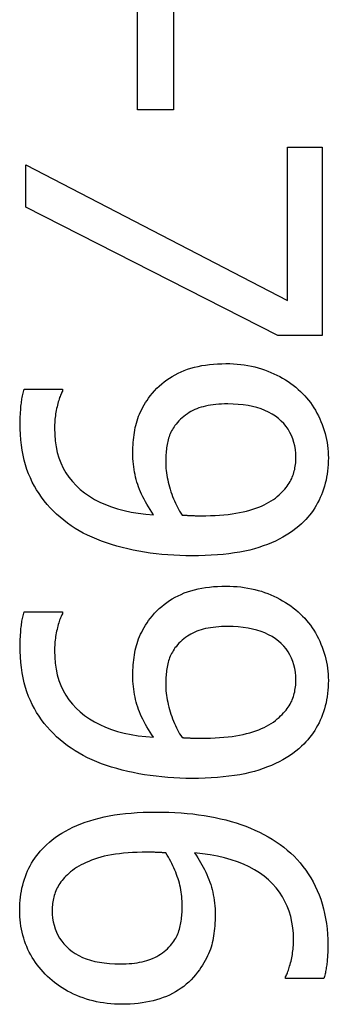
# Model space of a CAD drawing. Header units: inches. Extents: x 5.1 to 81, y 4.4 to 51.
# Tile 16 of 56: x 5.381 to 5.422, y 32.4388 to 32.5696. Entities that reach past the tile are written whole.
import ezdxf

# ---------------------------------------------------------------- set-up
doc = ezdxf.new("R2010")
doc.units = ezdxf.units.IN
doc.header["$MEASUREMENT"] = 0
doc.layers.add('Visible Edges(ANSI)', color=7, linetype='Continuous', lineweight=25)

msp = doc.modelspace()

# ---------------------------------------------------------------- linework, layer by layer
at = {"layer": 'Visible Edges(ANSI)'}
for p, q in [((5.39665, 32.55759), (5.39665, 32.57249)), ((5.40144, 32.57249), (5.40144, 32.55759)), ((5.40144, 32.55759), (5.39665, 32.55759)), ((5.41656, 32.53229), (5.41656, 32.55262)), ((5.41656, 32.55262), (5.42119, 32.55262)), ((5.42119, 32.55262), (5.42119, 32.52764)), ((5.38182, 32.54467), (5.38182, 32.55029)), ((5.38182, 32.55029), (5.41656, 32.53229)), ((5.41529, 32.52764), (5.38182, 32.54467)), ((5.42119, 32.52764), (5.41529, 32.52764)), ((5.3816, 32.52049), (5.38667, 32.52049)), ((5.38667, 32.52049), (5.38667, 32.52023)), ((5.3816, 32.49095), (5.38667, 32.49095)), ((5.38667, 32.49095), (5.38667, 32.49069)), ((5.41631, 32.44226), (5.41631, 32.44248)), ((5.42138, 32.44226), (5.41631, 32.44226))]:
    msp.add_line(p, q, dxfattribs=at)
at = {"layer": 'Visible Edges(ANSI)', "flags": 128}
for points in [[(5.39834, 32.51963), (5.39862, 32.51997), (5.39891, 32.5203), (5.39921, 32.52062), (5.39952, 32.52092), (5.39985, 32.5212), (5.40018, 32.52148), (5.40053, 32.52174), (5.40089, 32.52198), (5.40126, 32.52221), (5.40164, 32.52243), (5.40204, 32.52263), (5.40244, 32.52282), (5.40286, 32.52299), (5.4033, 32.52315), (5.40374, 32.52329), (5.4042, 32.52342), (5.40468, 32.52353), (5.40517, 32.52363), (5.40567, 32.52371), (5.40619, 32.52378), (5.40672, 32.52383), (5.40726, 32.52387), (5.40782, 32.52389), (5.40839, 32.5239)], [(5.40839, 32.5239), (5.4089, 32.5239), (5.40939, 32.52388), (5.40988, 32.52384), (5.41036, 32.52379), (5.41083, 32.52373), (5.4113, 32.52366), (5.41176, 32.52357), (5.41221, 32.52346), (5.41265, 32.52335), (5.41309, 32.52322), (5.41352, 32.52307), (5.41395, 32.52291), (5.41436, 32.52274), (5.41477, 32.52256), (5.41516, 32.52237), (5.41555, 32.52217), (5.41592, 32.52196), (5.41629, 32.52174), (5.41665, 32.52151), (5.41699, 32.52127), (5.41733, 32.52102), (5.41766, 32.52076), (5.41798, 32.52048), (5.41829, 32.5202)], [(5.38105, 32.51602), (5.38105, 32.5162), (5.38106, 32.51638), (5.38106, 32.51656), (5.38107, 32.51674), (5.38107, 32.51692), (5.38108, 32.51711), (5.38109, 32.5173), (5.3811, 32.51749), (5.38112, 32.51768), (5.38113, 32.51788), (5.38115, 32.51807), (5.38116, 32.51827), (5.38118, 32.51847), (5.38121, 32.51867), (5.38123, 32.51886), (5.38126, 32.51905), (5.38129, 32.51924), (5.38133, 32.51942), (5.38137, 32.51961), (5.38141, 32.51979), (5.38145, 32.51997), (5.38149, 32.52014), (5.38154, 32.52032), (5.3816, 32.52049)], [(5.38667, 32.52023), (5.3866, 32.52012), (5.38654, 32.51999), (5.38648, 32.51985), (5.38642, 32.51971), (5.38636, 32.51955), (5.3863, 32.51938), (5.38624, 32.5192), (5.38618, 32.51901), (5.38612, 32.51882), (5.38606, 32.51861), (5.38601, 32.51839), (5.38595, 32.51816), (5.3859, 32.51793), (5.38585, 32.51769), (5.3858, 32.51746), (5.38576, 32.51722), (5.38573, 32.51698), (5.3857, 32.51675), (5.38567, 32.51651), (5.38565, 32.51627), (5.38564, 32.51604), (5.38562, 32.5158), (5.38562, 32.51556), (5.38562, 32.51532)], [(5.41829, 32.5202), (5.41857, 32.51993), (5.41885, 32.51964), (5.41911, 32.51934), (5.41937, 32.51903), (5.41961, 32.51872), (5.41984, 32.51839), (5.42007, 32.51805), (5.42028, 32.5177), (5.42048, 32.51734), (5.42067, 32.51697), (5.42085, 32.51659), (5.42101, 32.5162), (5.42117, 32.5158), (5.42131, 32.5154), (5.42144, 32.51501), (5.42155, 32.51461), (5.42166, 32.51421), (5.42174, 32.51381), (5.42182, 32.51341), (5.42188, 32.51301), (5.42193, 32.51261), (5.42196, 32.5122), (5.42198, 32.5118), (5.42199, 32.5114)], [(5.39602, 32.51203), (5.39602, 32.51239), (5.39603, 32.51275), (5.39605, 32.5131), (5.39607, 32.51344), (5.3961, 32.51378), (5.39614, 32.51411), (5.39618, 32.51444), (5.39623, 32.51476), (5.39629, 32.51508), (5.39635, 32.5154), (5.39642, 32.5157), (5.39649, 32.51601), (5.39658, 32.51631), (5.39668, 32.51661), (5.39679, 32.51691), (5.39691, 32.51721), (5.39705, 32.51751), (5.3972, 32.51781), (5.39736, 32.51811), (5.39753, 32.51842), (5.39771, 32.51872), (5.39791, 32.51902), (5.39812, 32.51932), (5.39834, 32.51963)], [(5.40862, 32.51854), (5.40821, 32.51854), (5.40781, 32.51852), (5.40743, 32.5185), (5.40706, 32.51847), (5.4067, 32.51843), (5.40635, 32.51838), (5.40601, 32.51833), (5.40569, 32.51826), (5.40538, 32.51818), (5.40508, 32.5181), (5.40479, 32.51801), (5.40452, 32.5179), (5.40425, 32.51779), (5.40399, 32.51767), (5.40374, 32.51754), (5.4035, 32.51739), (5.40326, 32.51724), (5.40302, 32.51707), (5.4028, 32.5169), (5.40258, 32.51671), (5.40236, 32.51652), (5.40215, 32.51631), (5.40195, 32.51609), (5.40176, 32.51586)], [(5.41768, 32.51143), (5.41766, 32.51196), (5.41761, 32.51248), (5.41753, 32.51297), (5.41742, 32.51345), (5.41727, 32.51391), (5.4171, 32.51435), (5.41689, 32.51477), (5.41664, 32.51518), (5.41637, 32.51556), (5.41606, 32.51593), (5.41572, 32.51628), (5.41535, 32.51661), (5.41495, 32.51692), (5.41452, 32.5172), (5.41406, 32.51746), (5.41357, 32.51768), (5.41305, 32.51789), (5.4125, 32.51806), (5.41193, 32.51821), (5.41132, 32.51833), (5.41069, 32.51842), (5.41003, 32.51849), (5.40934, 32.51853), (5.40862, 32.51854)], [(5.38734, 32.50272), (5.38684, 32.5031), (5.38636, 32.5035), (5.3859, 32.50391), (5.38546, 32.50433), (5.38504, 32.50477), (5.38464, 32.50521), (5.38426, 32.50568), (5.3839, 32.50615), (5.38356, 32.50664), (5.38324, 32.50714), (5.38294, 32.50765), (5.38266, 32.50817), (5.38241, 32.50872), (5.38217, 32.50928), (5.38196, 32.50986), (5.38177, 32.51046), (5.3816, 32.51109), (5.38146, 32.51173), (5.38133, 32.5124), (5.38123, 32.51308), (5.38115, 32.51378), (5.3811, 32.51451), (5.38106, 32.51526), (5.38105, 32.51602)], [(5.38562, 32.51532), (5.38564, 32.51447), (5.38571, 32.51366), (5.38583, 32.51287), (5.38599, 32.51212), (5.38621, 32.5114), (5.38647, 32.51071), (5.38678, 32.51004), (5.38713, 32.50941), (5.38754, 32.50881), (5.38799, 32.50825), (5.38848, 32.50771), (5.38903, 32.5072), (5.38962, 32.50673), (5.39025, 32.50629), (5.39092, 32.50588), (5.39163, 32.50551), (5.39238, 32.50518), (5.39317, 32.50488), (5.394, 32.50462), (5.39487, 32.50439), (5.39578, 32.5042), (5.39673, 32.50404), (5.39773, 32.50392), (5.39876, 32.50383)], [(5.40176, 32.51586), (5.40162, 32.51569), (5.4015, 32.51552), (5.40138, 32.51534), (5.40127, 32.51516), (5.40116, 32.51497), (5.40107, 32.51478), (5.40098, 32.51459), (5.4009, 32.51439), (5.40083, 32.5142), (5.40076, 32.51399), (5.40071, 32.51379), (5.40066, 32.51358), (5.40061, 32.51337), (5.40058, 32.51316), (5.40054, 32.51294), (5.40051, 32.51272), (5.40048, 32.5125), (5.40045, 32.51227), (5.40043, 32.51204), (5.40042, 32.51181), (5.4004, 32.51157), (5.40039, 32.51134), (5.40039, 32.5111), (5.40039, 32.51085)], [(5.39876, 32.50383), (5.39853, 32.50418), (5.3983, 32.50453), (5.39809, 32.50488), (5.39789, 32.50522), (5.3977, 32.50556), (5.39752, 32.50589), (5.39735, 32.50623), (5.39719, 32.50656), (5.39705, 32.50689), (5.39691, 32.50721), (5.39678, 32.50753), (5.39667, 32.50785), (5.39657, 32.50818), (5.39647, 32.5085), (5.39638, 32.50883), (5.39631, 32.50917), (5.39624, 32.50951), (5.39618, 32.50986), (5.39613, 32.51021), (5.39609, 32.51056), (5.39606, 32.51092), (5.39603, 32.51129), (5.39602, 32.51166), (5.39602, 32.51203)], [(5.40039, 32.51085), (5.40039, 32.51057), (5.4004, 32.51028), (5.40042, 32.50999), (5.40045, 32.5097), (5.40049, 32.5094), (5.40053, 32.5091), (5.40059, 32.50879), (5.40065, 32.50849), (5.40072, 32.50817), (5.4008, 32.50786), (5.40088, 32.50754), (5.40098, 32.50722), (5.40108, 32.5069), (5.40118, 32.50658), (5.4013, 32.50627), (5.40141, 32.50597), (5.40154, 32.50568), (5.40167, 32.50539), (5.4018, 32.50511), (5.40194, 32.50483), (5.40209, 32.50457), (5.40224, 32.50431), (5.40239, 32.50405), (5.40256, 32.5038)], [(5.41545, 32.50648), (5.41565, 32.50667), (5.41585, 32.50687), (5.41603, 32.50706), (5.41621, 32.50725), (5.41637, 32.50745), (5.41652, 32.50764), (5.41666, 32.50784), (5.41679, 32.50804), (5.41691, 32.50823), (5.41702, 32.50843), (5.41712, 32.50863), (5.4172, 32.50883), (5.41728, 32.50903), (5.41735, 32.50923), (5.41741, 32.50944), (5.41747, 32.50965), (5.41752, 32.50986), (5.41756, 32.51008), (5.4176, 32.51029), (5.41763, 32.51052), (5.41765, 32.51074), (5.41767, 32.51097), (5.41768, 32.5112), (5.41768, 32.51143)], [(5.42199, 32.5114), (5.42198, 32.51095), (5.42196, 32.51051), (5.42193, 32.51007), (5.42189, 32.50964), (5.42183, 32.50922), (5.42176, 32.50881), (5.42168, 32.50841), (5.42158, 32.50801), (5.42147, 32.50762), (5.42135, 32.50723), (5.42122, 32.50685), (5.42108, 32.50648), (5.42092, 32.50612), (5.42075, 32.50576), (5.42057, 32.50542), (5.42038, 32.50508), (5.42018, 32.50475), (5.41996, 32.50442), (5.41974, 32.50411), (5.4195, 32.5038), (5.41926, 32.5035), (5.419, 32.50321), (5.41873, 32.50293), (5.41844, 32.50265)], [(5.40504, 32.50371), (5.4057, 32.50371), (5.40633, 32.50373), (5.40695, 32.50375), (5.40754, 32.50379), (5.40811, 32.50383), (5.40867, 32.50389), (5.4092, 32.50396), (5.40971, 32.50403), (5.4102, 32.50412), (5.41067, 32.50422), (5.41112, 32.50432), (5.41155, 32.50444), (5.41197, 32.50457), (5.41236, 32.5047), (5.41274, 32.50484), (5.41311, 32.50499), (5.41345, 32.50515), (5.41379, 32.50532), (5.4141, 32.50549), (5.4144, 32.50567), (5.41469, 32.50586), (5.41496, 32.50606), (5.41521, 32.50627), (5.41545, 32.50648)], [(5.40256, 32.5038), (5.40262, 32.5038), (5.40269, 32.50379), (5.40276, 32.50379), (5.40284, 32.50378), (5.40292, 32.50378), (5.40301, 32.50377), (5.4031, 32.50377), (5.40319, 32.50376), (5.40328, 32.50375), (5.40338, 32.50375), (5.40349, 32.50374), (5.40359, 32.50374), (5.4037, 32.50373), (5.40382, 32.50373), (5.40393, 32.50372), (5.40405, 32.50372), (5.40416, 32.50372), (5.40428, 32.50371), (5.40441, 32.50371), (5.40453, 32.50371), (5.40466, 32.50371), (5.40478, 32.50371), (5.40491, 32.50371), (5.40504, 32.50371)], [(5.40386, 32.49838), (5.40305, 32.49839), (5.40225, 32.49841), (5.40146, 32.49845), (5.40067, 32.4985), (5.39989, 32.49857), (5.39911, 32.49865), (5.39834, 32.49875), (5.39758, 32.49887), (5.39683, 32.499), (5.39608, 32.49914), (5.39534, 32.4993), (5.39461, 32.49948), (5.39389, 32.49967), (5.3932, 32.49988), (5.39252, 32.50009), (5.39186, 32.50033), (5.39122, 32.50058), (5.39061, 32.50084), (5.39001, 32.50112), (5.38944, 32.50141), (5.38888, 32.50171), (5.38835, 32.50203), (5.38783, 32.50237), (5.38734, 32.50272)], [(5.41844, 32.50265), (5.41807, 32.50232), (5.41768, 32.502), (5.41728, 32.50169), (5.41685, 32.5014), (5.4164, 32.50111), (5.41594, 32.50084), (5.41546, 32.50059), (5.41496, 32.50034), (5.41444, 32.50011), (5.4139, 32.49989), (5.41334, 32.49969), (5.41277, 32.4995), (5.41217, 32.49932), (5.41154, 32.49915), (5.41089, 32.49901), (5.41022, 32.49888), (5.40951, 32.49876), (5.40879, 32.49866), (5.40803, 32.49857), (5.40725, 32.4985), (5.40644, 32.49845), (5.40561, 32.49841), (5.40475, 32.49839), (5.40386, 32.49838)], [(5.39834, 32.49008), (5.39862, 32.49043), (5.39891, 32.49076), (5.39921, 32.49107), (5.39952, 32.49137), (5.39985, 32.49166), (5.40018, 32.49193), (5.40053, 32.49219), (5.40089, 32.49244), (5.40126, 32.49267), (5.40164, 32.49288), (5.40204, 32.49309), (5.40244, 32.49327), (5.40286, 32.49345), (5.4033, 32.49361), (5.40374, 32.49375), (5.4042, 32.49388), (5.40468, 32.49399), (5.40517, 32.49409), (5.40567, 32.49417), (5.40619, 32.49424), (5.40672, 32.49429), (5.40726, 32.49433), (5.40782, 32.49435), (5.40839, 32.49436)], [(5.40839, 32.49436), (5.4089, 32.49435), (5.40939, 32.49433), (5.40988, 32.4943), (5.41036, 32.49425), (5.41083, 32.49419), (5.4113, 32.49411), (5.41176, 32.49402), (5.41221, 32.49392), (5.41265, 32.4938), (5.41309, 32.49367), (5.41352, 32.49353), (5.41395, 32.49337), (5.41436, 32.4932), (5.41477, 32.49302), (5.41516, 32.49283), (5.41555, 32.49263), (5.41592, 32.49242), (5.41629, 32.4922), (5.41665, 32.49197), (5.41699, 32.49173), (5.41733, 32.49147), (5.41766, 32.49121), (5.41798, 32.49094), (5.41829, 32.49066)], [(5.38105, 32.48648), (5.38105, 32.48666), (5.38106, 32.48683), (5.38106, 32.48701), (5.38107, 32.4872), (5.38107, 32.48738), (5.38108, 32.48757), (5.38109, 32.48776), (5.3811, 32.48795), (5.38112, 32.48814), (5.38113, 32.48833), (5.38115, 32.48853), (5.38116, 32.48873), (5.38118, 32.48893), (5.38121, 32.48912), (5.38123, 32.48932), (5.38126, 32.48951), (5.38129, 32.48969), (5.38133, 32.48988), (5.38137, 32.49006), (5.38141, 32.49025), (5.38145, 32.49042), (5.38149, 32.4906), (5.38154, 32.49077), (5.3816, 32.49095)], [(5.38667, 32.49069), (5.3866, 32.49057), (5.38654, 32.49045), (5.38648, 32.49031), (5.38642, 32.49016), (5.38636, 32.49), (5.3863, 32.48984), (5.38624, 32.48966), (5.38618, 32.48947), (5.38612, 32.48927), (5.38606, 32.48906), (5.38601, 32.48885), (5.38595, 32.48862), (5.3859, 32.48838), (5.38585, 32.48815), (5.3858, 32.48791), (5.38576, 32.48768), (5.38573, 32.48744), (5.3857, 32.4872), (5.38567, 32.48697), (5.38565, 32.48673), (5.38564, 32.48649), (5.38562, 32.48625), (5.38562, 32.48602), (5.38562, 32.48578)], [(5.39602, 32.48249), (5.39602, 32.48285), (5.39603, 32.4832), (5.39605, 32.48355), (5.39607, 32.4839), (5.3961, 32.48423), (5.39614, 32.48457), (5.39618, 32.4849), (5.39623, 32.48522), (5.39629, 32.48554), (5.39635, 32.48585), (5.39642, 32.48616), (5.39649, 32.48646), (5.39658, 32.48676), (5.39668, 32.48706), (5.39679, 32.48736), (5.39691, 32.48767), (5.39705, 32.48797), (5.3972, 32.48827), (5.39736, 32.48857), (5.39753, 32.48887), (5.39771, 32.48918), (5.39791, 32.48948), (5.39812, 32.48978), (5.39834, 32.49008)], [(5.41829, 32.49066), (5.41857, 32.49038), (5.41885, 32.49009), (5.41911, 32.4898), (5.41937, 32.48949), (5.41961, 32.48917), (5.41984, 32.48884), (5.42007, 32.4885), (5.42028, 32.48816), (5.42048, 32.4878), (5.42067, 32.48743), (5.42085, 32.48705), (5.42101, 32.48665), (5.42117, 32.48626), (5.42131, 32.48586), (5.42144, 32.48546), (5.42155, 32.48506), (5.42166, 32.48467), (5.42174, 32.48427), (5.42182, 32.48386), (5.42188, 32.48346), (5.42193, 32.48306), (5.42196, 32.48266), (5.42198, 32.48226), (5.42199, 32.48185)], [(5.40862, 32.489), (5.40821, 32.48899), (5.40781, 32.48898), (5.40743, 32.48896), (5.40706, 32.48893), (5.4067, 32.48889), (5.40635, 32.48884), (5.40601, 32.48878), (5.40569, 32.48872), (5.40538, 32.48864), (5.40508, 32.48856), (5.40479, 32.48846), (5.40452, 32.48836), (5.40425, 32.48825), (5.40399, 32.48813), (5.40374, 32.48799), (5.4035, 32.48785), (5.40326, 32.4877), (5.40302, 32.48753), (5.4028, 32.48736), (5.40258, 32.48717), (5.40236, 32.48697), (5.40215, 32.48677), (5.40195, 32.48655), (5.40176, 32.48632)], [(5.41768, 32.48188), (5.41766, 32.48242), (5.41761, 32.48293), (5.41753, 32.48343), (5.41742, 32.48391), (5.41727, 32.48437), (5.4171, 32.48481), (5.41689, 32.48523), (5.41664, 32.48563), (5.41637, 32.48602), (5.41606, 32.48639), (5.41572, 32.48674), (5.41535, 32.48707), (5.41495, 32.48738), (5.41452, 32.48766), (5.41406, 32.48791), (5.41357, 32.48814), (5.41305, 32.48834), (5.4125, 32.48852), (5.41193, 32.48866), (5.41132, 32.48878), (5.41069, 32.48888), (5.41003, 32.48895), (5.40934, 32.48899), (5.40862, 32.489)], [(5.38734, 32.47317), (5.38684, 32.47356), (5.38636, 32.47396), (5.3859, 32.47436), (5.38546, 32.47479), (5.38504, 32.47522), (5.38464, 32.47567), (5.38426, 32.47613), (5.3839, 32.47661), (5.38356, 32.47709), (5.38324, 32.47759), (5.38294, 32.4781), (5.38266, 32.47863), (5.38241, 32.47917), (5.38217, 32.47973), (5.38196, 32.48032), (5.38177, 32.48092), (5.3816, 32.48154), (5.38146, 32.48219), (5.38133, 32.48285), (5.38123, 32.48354), (5.38115, 32.48424), (5.3811, 32.48497), (5.38106, 32.48571), (5.38105, 32.48648)], [(5.40176, 32.48632), (5.40162, 32.48615), (5.4015, 32.48597), (5.40138, 32.48579), (5.40127, 32.48561), (5.40116, 32.48543), (5.40107, 32.48524), (5.40098, 32.48505), (5.4009, 32.48485), (5.40083, 32.48465), (5.40076, 32.48445), (5.40071, 32.48425), (5.40066, 32.48404), (5.40061, 32.48383), (5.40058, 32.48361), (5.40054, 32.48339), (5.40051, 32.48317), (5.40048, 32.48295), (5.40045, 32.48273), (5.40043, 32.4825), (5.40042, 32.48227), (5.4004, 32.48203), (5.40039, 32.48179), (5.40039, 32.48155), (5.40039, 32.48131)], [(5.38562, 32.48578), (5.38564, 32.48493), (5.38571, 32.48412), (5.38583, 32.48333), (5.38599, 32.48258), (5.38621, 32.48185), (5.38647, 32.48116), (5.38678, 32.4805), (5.38713, 32.47987), (5.38754, 32.47927), (5.38799, 32.4787), (5.38848, 32.47816), (5.38903, 32.47766), (5.38962, 32.47718), (5.39025, 32.47674), (5.39092, 32.47634), (5.39163, 32.47597), (5.39238, 32.47564), (5.39317, 32.47534), (5.394, 32.47508), (5.39487, 32.47485), (5.39578, 32.47466), (5.39673, 32.4745), (5.39773, 32.47438), (5.39876, 32.47429)], [(5.39876, 32.47429), (5.39853, 32.47464), (5.3983, 32.47499), (5.39809, 32.47533), (5.39789, 32.47567), (5.3977, 32.47601), (5.39752, 32.47635), (5.39735, 32.47668), (5.39719, 32.47701), (5.39705, 32.47734), (5.39691, 32.47767), (5.39678, 32.47799), (5.39667, 32.47831), (5.39657, 32.47863), (5.39647, 32.47896), (5.39638, 32.47929), (5.39631, 32.47963), (5.39624, 32.47997), (5.39618, 32.48031), (5.39613, 32.48066), (5.39609, 32.48102), (5.39606, 32.48138), (5.39603, 32.48175), (5.39602, 32.48212), (5.39602, 32.48249)], [(5.40039, 32.48131), (5.40039, 32.48103), (5.4004, 32.48074), (5.40042, 32.48045), (5.40045, 32.48015), (5.40049, 32.47986), (5.40053, 32.47956), (5.40059, 32.47925), (5.40065, 32.47894), (5.40072, 32.47863), (5.4008, 32.47831), (5.40088, 32.478), (5.40098, 32.47767), (5.40108, 32.47735), (5.40118, 32.47704), (5.4013, 32.47673), (5.40141, 32.47643), (5.40154, 32.47613), (5.40167, 32.47585), (5.4018, 32.47557), (5.40194, 32.47529), (5.40209, 32.47502), (5.40224, 32.47476), (5.40239, 32.47451), (5.40256, 32.47426)], [(5.41545, 32.47694), (5.41565, 32.47713), (5.41585, 32.47732), (5.41603, 32.47752), (5.41621, 32.47771), (5.41637, 32.4779), (5.41652, 32.4781), (5.41666, 32.4783), (5.41679, 32.47849), (5.41691, 32.47869), (5.41702, 32.47889), (5.41712, 32.47909), (5.4172, 32.47928), (5.41728, 32.47948), (5.41735, 32.47969), (5.41741, 32.4799), (5.41747, 32.4801), (5.41752, 32.48032), (5.41756, 32.48053), (5.4176, 32.48075), (5.41763, 32.48097), (5.41765, 32.4812), (5.41767, 32.48142), (5.41768, 32.48165), (5.41768, 32.48188)], [(5.42199, 32.48185), (5.42198, 32.4814), (5.42196, 32.48096), (5.42193, 32.48053), (5.42189, 32.4801), (5.42183, 32.47968), (5.42176, 32.47927), (5.42168, 32.47886), (5.42158, 32.47846), (5.42147, 32.47807), (5.42135, 32.47769), (5.42122, 32.47731), (5.42108, 32.47694), (5.42092, 32.47658), (5.42075, 32.47622), (5.42057, 32.47587), (5.42038, 32.47554), (5.42018, 32.4752), (5.41996, 32.47488), (5.41974, 32.47457), (5.4195, 32.47426), (5.41926, 32.47396), (5.419, 32.47367), (5.41873, 32.47339), (5.41844, 32.47311)], [(5.40504, 32.47416), (5.4057, 32.47417), (5.40633, 32.47418), (5.40695, 32.47421), (5.40754, 32.47425), (5.40811, 32.47429), (5.40867, 32.47435), (5.4092, 32.47441), (5.40971, 32.47449), (5.4102, 32.47458), (5.41067, 32.47467), (5.41112, 32.47478), (5.41155, 32.4749), (5.41197, 32.47502), (5.41236, 32.47516), (5.41274, 32.4753), (5.41311, 32.47545), (5.41345, 32.47561), (5.41379, 32.47577), (5.4141, 32.47595), (5.4144, 32.47613), (5.41469, 32.47632), (5.41496, 32.47652), (5.41521, 32.47673), (5.41545, 32.47694)], [(5.40256, 32.47426), (5.40262, 32.47425), (5.40269, 32.47425), (5.40276, 32.47424), (5.40284, 32.47424), (5.40292, 32.47423), (5.40301, 32.47423), (5.4031, 32.47422), (5.40319, 32.47422), (5.40328, 32.47421), (5.40338, 32.47421), (5.40349, 32.4742), (5.40359, 32.4742), (5.4037, 32.47419), (5.40382, 32.47419), (5.40393, 32.47418), (5.40405, 32.47418), (5.40416, 32.47417), (5.40428, 32.47417), (5.40441, 32.47417), (5.40453, 32.47417), (5.40466, 32.47417), (5.40478, 32.47416), (5.40491, 32.47416), (5.40504, 32.47416)], [(5.40386, 32.46884), (5.40305, 32.46884), (5.40225, 32.46887), (5.40146, 32.4689), (5.40067, 32.46896), (5.39989, 32.46903), (5.39911, 32.46911), (5.39834, 32.46921), (5.39758, 32.46932), (5.39683, 32.46945), (5.39608, 32.4696), (5.39534, 32.46976), (5.39461, 32.46994), (5.39389, 32.47013), (5.3932, 32.47033), (5.39252, 32.47055), (5.39186, 32.47079), (5.39122, 32.47103), (5.39061, 32.4713), (5.39001, 32.47157), (5.38944, 32.47186), (5.38888, 32.47217), (5.38835, 32.47249), (5.38783, 32.47283), (5.38734, 32.47317)], [(5.41844, 32.47311), (5.41807, 32.47278), (5.41768, 32.47246), (5.41728, 32.47215), (5.41685, 32.47185), (5.4164, 32.47157), (5.41594, 32.4713), (5.41546, 32.47104), (5.41496, 32.4708), (5.41444, 32.47057), (5.4139, 32.47035), (5.41334, 32.47014), (5.41277, 32.46995), (5.41217, 32.46977), (5.41154, 32.46961), (5.41089, 32.46946), (5.41022, 32.46933), (5.40951, 32.46922), (5.40879, 32.46911), (5.40803, 32.46903), (5.40725, 32.46896), (5.40644, 32.46891), (5.40561, 32.46887), (5.40475, 32.46884), (5.40386, 32.46884)], [(5.38456, 32.46003), (5.38493, 32.46036), (5.38532, 32.46069), (5.38572, 32.46099), (5.38615, 32.46129), (5.3866, 32.46158), (5.38706, 32.46185), (5.38755, 32.46211), (5.38806, 32.46236), (5.38859, 32.46259), (5.38913, 32.46281), (5.3897, 32.46302), (5.39029, 32.46322), (5.3909, 32.4634), (5.39153, 32.46357), (5.39219, 32.46372), (5.39286, 32.46386), (5.39357, 32.46398), (5.39429, 32.46408), (5.39504, 32.46417), (5.39581, 32.46424), (5.3966, 32.4643), (5.39741, 32.46434), (5.39825, 32.46436), (5.39911, 32.46437)], [(5.39911, 32.46437), (5.39996, 32.46436), (5.40079, 32.46434), (5.40162, 32.4643), (5.40242, 32.46425), (5.40322, 32.46419), (5.404, 32.46411), (5.40476, 32.46401), (5.40551, 32.4639), (5.40625, 32.46378), (5.40697, 32.46364), (5.40768, 32.46348), (5.40838, 32.46332), (5.40906, 32.46313), (5.40973, 32.46293), (5.41038, 32.46272), (5.41101, 32.46249), (5.41164, 32.46224), (5.41224, 32.46198), (5.41284, 32.4617), (5.41341, 32.4614), (5.41398, 32.46109), (5.41452, 32.46076), (5.41506, 32.46042), (5.41557, 32.46006)], [(5.38099, 32.45135), (5.381, 32.45179), (5.38101, 32.45222), (5.38104, 32.45265), (5.38109, 32.45307), (5.38114, 32.45348), (5.38121, 32.45388), (5.38129, 32.45428), (5.38139, 32.45468), (5.38149, 32.45506), (5.38161, 32.45544), (5.38174, 32.45582), (5.38188, 32.45619), (5.38204, 32.45655), (5.3822, 32.4569), (5.38238, 32.45725), (5.38258, 32.45758), (5.38278, 32.45792), (5.383, 32.45824), (5.38323, 32.45856), (5.38347, 32.45887), (5.38372, 32.45917), (5.38399, 32.45946), (5.38427, 32.45975), (5.38456, 32.46003)], [(5.41557, 32.46006), (5.41606, 32.4597), (5.41654, 32.45931), (5.41699, 32.45892), (5.41743, 32.4585), (5.41784, 32.45806), (5.41824, 32.45761), (5.41862, 32.45714), (5.41898, 32.45666), (5.41933, 32.45616), (5.41965, 32.45563), (5.41996, 32.4551), (5.42025, 32.45454), (5.42051, 32.45397), (5.42076, 32.45339), (5.42098, 32.45279), (5.42118, 32.45217), (5.42135, 32.45154), (5.4215, 32.4509), (5.42163, 32.45024), (5.42174, 32.44957), (5.42182, 32.44888), (5.42188, 32.44817), (5.42191, 32.44746), (5.42192, 32.44673)], [(5.39793, 32.45904), (5.39726, 32.45904), (5.39661, 32.45902), (5.39599, 32.45899), (5.39538, 32.45895), (5.3948, 32.4589), (5.39424, 32.45884), (5.3937, 32.45877), (5.39319, 32.45869), (5.39269, 32.45859), (5.39222, 32.45849), (5.39177, 32.45837), (5.39134, 32.45824), (5.39093, 32.45811), (5.39054, 32.45797), (5.39016, 32.45782), (5.38981, 32.45767), (5.38946, 32.45751), (5.38914, 32.45734), (5.38883, 32.45717), (5.38853, 32.457), (5.38826, 32.45681), (5.388, 32.45663), (5.38776, 32.45643), (5.38753, 32.45623)], [(5.40042, 32.45895), (5.40032, 32.45895), (5.40023, 32.45896), (5.40013, 32.45896), (5.40004, 32.45897), (5.39995, 32.45897), (5.39985, 32.45898), (5.39976, 32.45898), (5.39967, 32.45899), (5.39958, 32.45899), (5.39948, 32.459), (5.39939, 32.459), (5.3993, 32.45901), (5.39921, 32.45901), (5.39911, 32.45902), (5.39901, 32.45902), (5.39891, 32.45903), (5.3988, 32.45903), (5.39869, 32.45903), (5.39857, 32.45904), (5.39845, 32.45904), (5.39833, 32.45904), (5.3982, 32.45904), (5.39807, 32.45904), (5.39793, 32.45904)], [(5.40259, 32.45193), (5.40258, 32.45223), (5.40257, 32.45254), (5.40255, 32.45284), (5.40253, 32.45315), (5.40249, 32.45345), (5.40245, 32.45375), (5.4024, 32.45405), (5.40234, 32.45434), (5.40227, 32.45464), (5.4022, 32.45493), (5.40212, 32.45522), (5.40203, 32.45552), (5.40193, 32.4558), (5.40183, 32.45609), (5.40172, 32.45638), (5.4016, 32.45667), (5.40148, 32.45696), (5.40135, 32.45724), (5.40121, 32.45753), (5.40107, 32.45781), (5.40091, 32.4581), (5.40076, 32.45838), (5.40059, 32.45866), (5.40042, 32.45895)], [(5.41736, 32.44743), (5.41734, 32.44823), (5.41727, 32.44901), (5.41715, 32.44977), (5.41699, 32.45049), (5.41678, 32.45119), (5.41653, 32.45187), (5.41623, 32.45251), (5.41589, 32.45313), (5.41549, 32.45373), (5.41506, 32.4543), (5.41457, 32.45484), (5.41404, 32.45536), (5.41347, 32.45584), (5.41285, 32.45629), (5.41218, 32.45671), (5.41148, 32.45709), (5.41072, 32.45744), (5.40993, 32.45776), (5.40909, 32.45804), (5.4082, 32.45829), (5.40727, 32.45851), (5.4063, 32.45869), (5.40528, 32.45883), (5.40422, 32.45895)], [(5.40422, 32.45895), (5.40443, 32.45863), (5.40464, 32.45831), (5.40483, 32.458), (5.40502, 32.45768), (5.4052, 32.45736), (5.40538, 32.45704), (5.40554, 32.45672), (5.4057, 32.45639), (5.40585, 32.45607), (5.40599, 32.45574), (5.40612, 32.45541), (5.40624, 32.45508), (5.40636, 32.45475), (5.40646, 32.45441), (5.40656, 32.45407), (5.40664, 32.45372), (5.40671, 32.45337), (5.40678, 32.45301), (5.40683, 32.45265), (5.40688, 32.45228), (5.40691, 32.4519), (5.40694, 32.45152), (5.40695, 32.45114), (5.40696, 32.45075)], [(5.38753, 32.45623), (5.38733, 32.45605), (5.38714, 32.45586), (5.38695, 32.45567), (5.38678, 32.45548), (5.38662, 32.45529), (5.38647, 32.45509), (5.38633, 32.4549), (5.3862, 32.4547), (5.38608, 32.4545), (5.38598, 32.45431), (5.38588, 32.45411), (5.38579, 32.4539), (5.38571, 32.4537), (5.38564, 32.4535), (5.38557, 32.45329), (5.38552, 32.45308), (5.38546, 32.45287), (5.38542, 32.45265), (5.38538, 32.45244), (5.38535, 32.45222), (5.38533, 32.452), (5.38531, 32.45177), (5.3853, 32.45155), (5.3853, 32.45132)], [(5.38469, 32.44255), (5.38439, 32.44284), (5.38411, 32.44314), (5.38384, 32.44345), (5.38358, 32.44377), (5.38333, 32.44409), (5.38309, 32.44441), (5.38287, 32.44475), (5.38266, 32.44508), (5.38246, 32.44543), (5.38227, 32.44578), (5.38209, 32.44614), (5.38193, 32.4465), (5.38178, 32.44687), (5.38164, 32.44725), (5.38152, 32.44763), (5.38141, 32.44802), (5.38131, 32.44841), (5.38122, 32.44882), (5.38115, 32.44922), (5.38109, 32.44964), (5.38105, 32.45006), (5.38102, 32.45048), (5.381, 32.45091), (5.38099, 32.45135)], [(5.3853, 32.45132), (5.38531, 32.4508), (5.38536, 32.45029), (5.38544, 32.4498), (5.38555, 32.44933), (5.38569, 32.44887), (5.38586, 32.44844), (5.38607, 32.44802), (5.3863, 32.44761), (5.38657, 32.44723), (5.38687, 32.44686), (5.3872, 32.4465), (5.38756, 32.44617), (5.38795, 32.44585), (5.38838, 32.44557), (5.38884, 32.44531), (5.38932, 32.44508), (5.38984, 32.44487), (5.39039, 32.4447), (5.39097, 32.44455), (5.39159, 32.44442), (5.39223, 32.44433), (5.39291, 32.44426), (5.39362, 32.44422), (5.39436, 32.44421)], [(5.40122, 32.44689), (5.40135, 32.44706), (5.40148, 32.44724), (5.4016, 32.44743), (5.40171, 32.44762), (5.40181, 32.44781), (5.40191, 32.448), (5.40199, 32.4482), (5.40207, 32.4484), (5.40215, 32.44861), (5.40221, 32.44882), (5.40227, 32.44903), (5.40232, 32.44925), (5.40236, 32.44946), (5.4024, 32.44968), (5.40244, 32.4499), (5.40247, 32.45013), (5.4025, 32.45035), (5.40252, 32.45057), (5.40254, 32.45079), (5.40256, 32.45102), (5.40257, 32.45124), (5.40258, 32.45147), (5.40259, 32.4517), (5.40259, 32.45193)], [(5.40696, 32.45075), (5.40696, 32.45037), (5.40695, 32.45), (5.40693, 32.44963), (5.40691, 32.44928), (5.40688, 32.44893), (5.40684, 32.44859), (5.4068, 32.44826), (5.40675, 32.44794), (5.4067, 32.44762), (5.40664, 32.44732), (5.40657, 32.44702), (5.4065, 32.44673), (5.40641, 32.44644), (5.40632, 32.44615), (5.40621, 32.44585), (5.40608, 32.44556), (5.40595, 32.44526), (5.4058, 32.44496), (5.40564, 32.44466), (5.40546, 32.44436), (5.40527, 32.44405), (5.40507, 32.44374), (5.40486, 32.44343), (5.40463, 32.44312)], [(5.39436, 32.44421), (5.39476, 32.44421), (5.39514, 32.44422), (5.39552, 32.44425), (5.39589, 32.44428), (5.39624, 32.44432), (5.39659, 32.44436), (5.39692, 32.44442), (5.39724, 32.44449), (5.39755, 32.44456), (5.39786, 32.44465), (5.39815, 32.44474), (5.39842, 32.44484), (5.3987, 32.44495), (5.39896, 32.44508), (5.39922, 32.44521), (5.39947, 32.44535), (5.39971, 32.44551), (5.39994, 32.44567), (5.40017, 32.44585), (5.4004, 32.44603), (5.40061, 32.44623), (5.40082, 32.44644), (5.40102, 32.44666), (5.40122, 32.44689)], [(5.41631, 32.44248), (5.41637, 32.44261), (5.41643, 32.44274), (5.4165, 32.44289), (5.41656, 32.44304), (5.41662, 32.4432), (5.41668, 32.44337), (5.41674, 32.44354), (5.4168, 32.44373), (5.41685, 32.44392), (5.41691, 32.44413), (5.41697, 32.44434), (5.41703, 32.44456), (5.41708, 32.44478), (5.41713, 32.44501), (5.41717, 32.44524), (5.41721, 32.44547), (5.41725, 32.44571), (5.41728, 32.44594), (5.4173, 32.44618), (5.41732, 32.44643), (5.41734, 32.44667), (5.41735, 32.44692), (5.41736, 32.44717), (5.41736, 32.44743)], [(5.42192, 32.44673), (5.42192, 32.44651), (5.42192, 32.44629), (5.42191, 32.44608), (5.42191, 32.44587), (5.4219, 32.44566), (5.42189, 32.44546), (5.42188, 32.44525), (5.42187, 32.44505), (5.42185, 32.44485), (5.42183, 32.44466), (5.42182, 32.44446), (5.42179, 32.44427), (5.42177, 32.44408), (5.42175, 32.44389), (5.42172, 32.44371), (5.42169, 32.44354), (5.42166, 32.44336), (5.42163, 32.44319), (5.42159, 32.44303), (5.42155, 32.44287), (5.42151, 32.44271), (5.42147, 32.44255), (5.42143, 32.4424), (5.42138, 32.44226)], [(5.40463, 32.44312), (5.40435, 32.44277), (5.40406, 32.44243), (5.40376, 32.44211), (5.40345, 32.4418), (5.40312, 32.44151), (5.40278, 32.44123), (5.40243, 32.44097), (5.40206, 32.44072), (5.40169, 32.44049), (5.4013, 32.44028), (5.4009, 32.44008), (5.40048, 32.4399), (5.40006, 32.43973), (5.39962, 32.43958), (5.39917, 32.43944), (5.39871, 32.43931), (5.39823, 32.4392), (5.39775, 32.43911), (5.39725, 32.43903), (5.39674, 32.43896), (5.39622, 32.43891), (5.39568, 32.43887), (5.39514, 32.43885), (5.39458, 32.43885)], [(5.39458, 32.43885), (5.39408, 32.43885), (5.39358, 32.43887), (5.39309, 32.43891), (5.39261, 32.43896), (5.39213, 32.43902), (5.39166, 32.4391), (5.3912, 32.43919), (5.39074, 32.43929), (5.39029, 32.43941), (5.38985, 32.43954), (5.38941, 32.43969), (5.38898, 32.43985), (5.38856, 32.44002), (5.38815, 32.4402), (5.38775, 32.4404), (5.38736, 32.4406), (5.38699, 32.44081), (5.38662, 32.44103), (5.38627, 32.44126), (5.38593, 32.4415), (5.3856, 32.44174), (5.38529, 32.442), (5.38498, 32.44227), (5.38469, 32.44255)]]:
    msp.add_lwpolyline(points, dxfattribs=at)

doc.saveas('drawing.dxf')
